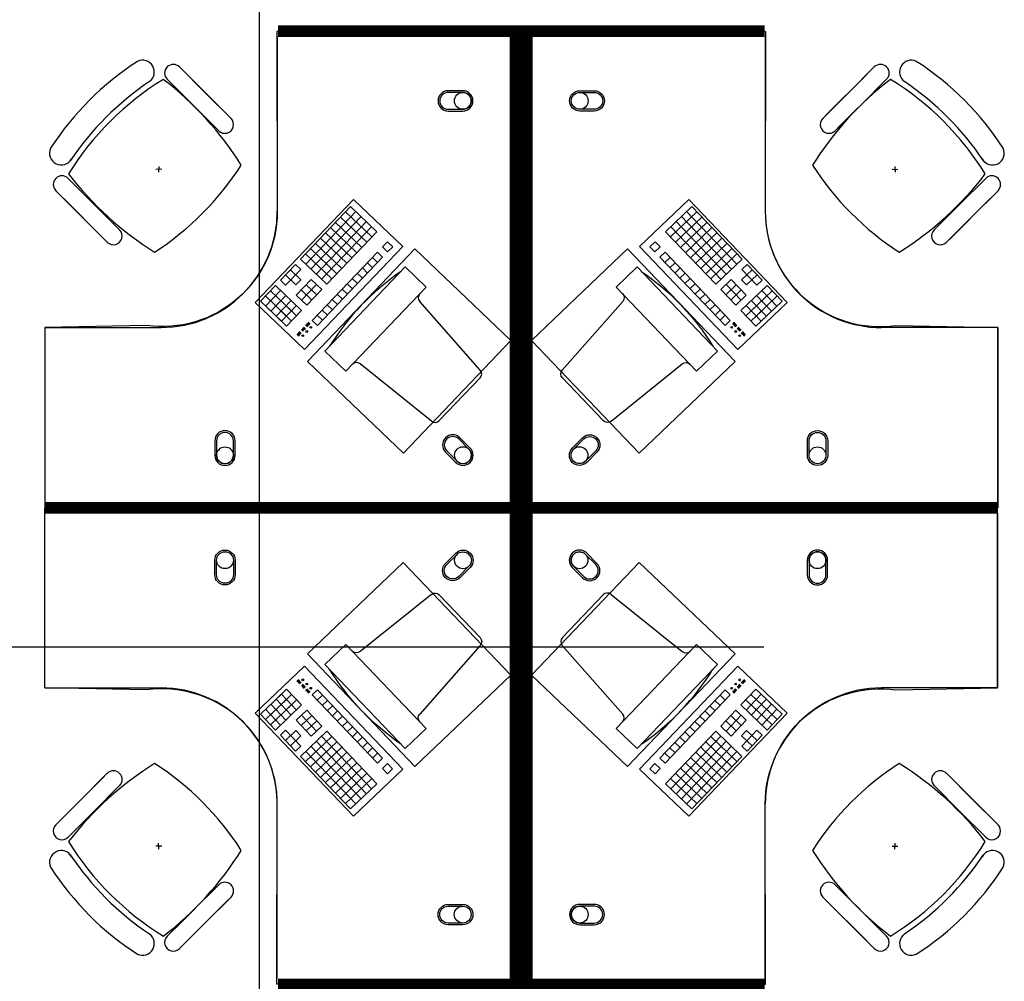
# Model space of a CAD drawing. Header units: millimetres. Extents: x -312551 to 250764, y -35891 to 59426.
# Tile 236 of 256: x 109558 to 112946, y 46311 to 49620. Entities that reach past the tile are written whole.
import ezdxf

# ---------------------------------------------------------------- set-up
doc = ezdxf.new("R2010")
doc.units = ezdxf.units.MM
doc.header["$LTSCALE"] = 2.5
for name, color, linetype in [('FO-00 - FURN$0$FURNITURE', 22, 'Continuous'), ('FO-00 - FURN$0$SP-01$0$FIT-OUT$0$FURNITURE', 22, 'Continuous'), ('NF-GRIDS', 252, 'Continuous')]:
    doc.layers.add(name, color=color, linetype=linetype)

# ---------------------------------------------------------------- blocks, each defined once
blk = doc.blocks.new('FO-00 - FURN$0$SP-01$0$FIT-OUT$0$PC')
at = {"layer": 'FO-00 - FURN$0$SP-01$0$FIT-OUT$0$FURNITURE', "linetype": 'Continuous'}
for p, q in [((241.8, -93.1), (98, -236.8)), ((268.8, -92), (509.4, -294.6)), ((96.9, -263.9), (299.5, -504.5))]:
    blk.add_line(p, q, dxfattribs=at)
blk.add_lwpolyline([(276, -553.9), (346.7, -624.6), (629.5, -341.8), (558.8, -271)], close=True, dxfattribs=at)
for centre, radius, start, end in [((255.9, -107.2), 20, 49.8991, 135), ((112.2, -251), 20, 135, 220.1009), ((522.3, -279.3), 20, 229.8991, 315), ((-109.9, 114.8), 864, 303.1779, 326.8221), ((284.2, -517.4), 20, 315, 40.1009)]:
    blk.add_arc(centre, radius, start, end, dxfattribs=at)

msp = doc.modelspace()

# ---------------------------------------------------------------- linework, layer by layer
at = {"layer": 'FO-00 - FURN$0$FURNITURE'}
for p, q in [((110444.3, 49560.5, 0), (110444.3, 48960.5, 0)), ((112123.4, 49560.5, 0), (112123.4, 48960.5, 0)), ((110107.9, 49457.3, 0), (110196.5, 49368.7, 0)), ((112498.8, 49457.3, 0), (112410.2, 49368.7, 0)), ((110003.9, 49406.9, 0), (110004, 49406.8, 0)), ((110065.5, 49414.8, 0), (110154.1, 49326.2, 0)), ((110275.4, 49289.8, 0), (110134, 49431.2, 0)), ((112331.3, 49289.8, 0), (112472.7, 49431.2, 0)), ((112541.2, 49414.8, 0), (112452.6, 49326.2, 0)), ((112602.8, 49406.9, 0), (112602.7, 49406.8, 0)), ((110233, 49247.4, 0), (110091.5, 49388.8, 0)), ((110285.1, 49280.1, 0), (110196.5, 49368.7, 0)), ((112321.6, 49280.1, 0), (112410.2, 49368.7, 0)), ((112373.7, 49247.4, 0), (112515.1, 49388.8, 0)), ((110242.7, 49237.6, 0), (110154.1, 49326.2, 0)), ((112364, 49237.6, 0), (112452.6, 49326.2, 0)), ((110046.5, 49105.4, 0), (110026.5, 49104.4, 0)), ((110037, 49114.9, 0), (110036, 49094.9, 0)), ((112560.2, 49105.4, 0), (112580.2, 49104.4, 0)), ((112569.7, 49114.9, 0), (112570.7, 49094.9, 0)), ((109724.6, 49073.9, 0), (109813.2, 48985.3, 0)), ((112882.1, 49073.9, 0), (112793.5, 48985.3, 0)), ((109682.1, 49031.5, 0), (109770.7, 48942.9, 0)), ((112924.6, 49031.5, 0), (112836, 48942.9, 0)), ((109849.6, 48864, 0), (109708.2, 49005.4, 0)), ((110368.4, 48647.2, 0), (110706.7, 49001.7, 0)), ((110706.7, 49001.7, 0), (110876.7, 48839.5, 0)), ((110706.7, 49001.7, 0), (110876.7, 48839.5, 0)), ((110706.7, 49001.7, 0), (110876.7, 48839.5, 0)), ((111861, 49001.7, 0), (111690.9, 48839.5, 0)), ((111861, 49001.7, 0), (111690.9, 48839.5, 0)), ((111861, 49001.7, 0), (111690.9, 48839.5, 0)), ((112199.2, 48647.2, 0), (111861, 49001.7, 0)), ((112757.1, 48864, 0), (112898.5, 49005.4, 0)), ((109901.8, 48896.7, 0), (109813.2, 48985.3, 0)), ((110696.7, 48976.8, 0), (110524.1, 48795.9, 0)), ((110696.7, 48976.8, 0), (110787.1, 48890.5, 0)), ((110696.7, 48976.8, 0), (110787.1, 48890.5, 0)), ((110696.7, 48976.8, 0), (110787.1, 48890.5, 0)), ((111871, 48976.8, 0), (111780.6, 48890.5, 0)), ((111871, 48976.8, 0), (111780.6, 48890.5, 0)), ((111871, 48976.8, 0), (111780.6, 48890.5, 0)), ((111871, 48976.8, 0), (112043.6, 48795.9, 0)), ((112704.9, 48896.7, 0), (112793.5, 48985.3, 0)), ((109859.3, 48854.3, 0), (109770.7, 48942.9, 0)), ((110714.8, 48959.5, 0), (110542.2, 48778.6, 0)), ((110732.9, 48942.2, 0), (110560.3, 48761.4, 0)), ((110662.2, 48940.6, 0), (110752.6, 48854.3, 0)), ((110679.4, 48958.7, 0), (110769.9, 48872.4, 0)), ((111888.2, 48958.7, 0), (111797.8, 48872.4, 0)), ((111905.5, 48940.6, 0), (111815.1, 48854.3, 0)), ((111834.8, 48942.2, 0), (112007.4, 48761.4, 0)), ((111852.9, 48959.5, 0), (112025.5, 48778.6, 0)), ((112747.4, 48854.3, 0), (112836, 48942.9, 0)), ((110750.9, 48925, 0), (110578.4, 48744.1, 0)), ((110769, 48907.7, 0), (110596.4, 48726.9, 0)), ((110627.6, 48904.4, 0), (110718.1, 48818.1, 0)), ((110644.9, 48922.5, 0), (110735.3, 48836.2, 0)), ((111798.6, 48907.7, 0), (111971.2, 48726.9, 0)), ((111816.7, 48925, 0), (111989.3, 48744.1, 0)), ((111922.8, 48922.5, 0), (111832.3, 48836.2, 0)), ((111940, 48904.4, 0), (111849.6, 48818.1, 0)), ((110593.1, 48868.2, 0), (110683.6, 48781.9, 0)), ((110610.4, 48886.3, 0), (110700.8, 48800, 0)), ((110787.1, 48890.5, 0), (110614.5, 48709.6, 0)), ((111780.6, 48890.5, 0), (111953.1, 48709.6, 0)), ((111957.3, 48886.3, 0), (111866.8, 48800, 0)), ((111974.5, 48868.2, 0), (111884.1, 48781.9, 0)), ((110876.7, 48839.5, 0), (110538.4, 48485, 0)), ((110558.6, 48832.1, 0), (110649, 48745.8, 0)), ((110575.9, 48850.1, 0), (110666.3, 48763.9, 0)), ((110823.3, 48855.9, 0), (110806, 48837.9, 0)), ((110806, 48837.9, 0), (110824.1, 48820.6, 0)), ((110823.3, 48855.9, 0), (110841.4, 48838.7, 0)), ((110823.3, 48855.9, 0), (110841.4, 48838.7, 0)), ((110823.3, 48855.9, 0), (110841.4, 48838.7, 0)), ((110841.4, 48838.7, 0), (110824.1, 48820.6, 0)), ((111690.9, 48839.5, 0), (112029.2, 48485, 0)), ((111744.4, 48855.9, 0), (111726.3, 48838.7, 0)), ((111744.4, 48855.9, 0), (111726.3, 48838.7, 0)), ((111744.4, 48855.9, 0), (111726.3, 48838.7, 0)), ((111726.3, 48838.7, 0), (111743.6, 48820.6, 0)), ((111761.6, 48837.9, 0), (111743.6, 48820.6, 0)), ((111744.4, 48855.9, 0), (111761.6, 48837.9, 0)), ((111991.8, 48850.1, 0), (111901.4, 48763.9, 0)), ((112009.1, 48832.1, 0), (111918.6, 48745.8, 0)), ((110524.1, 48795.9, 0), (110614.5, 48709.6, 0)), ((110541.4, 48814, 0), (110631.8, 48727.7, 0)), ((110788.8, 48819.8, 0), (110564.4, 48584.6, 0)), ((110806.9, 48802.5, 0), (110582.5, 48567.4, 0)), ((110771.5, 48801.7, 0), (110789.6, 48784.4, 0)), ((110788.8, 48819.8, 0), (110806.9, 48802.5, 0)), ((111778.9, 48819.8, 0), (111760.8, 48802.5, 0)), ((111760.8, 48802.5, 0), (111985.2, 48567.4, 0)), ((111796.2, 48801.7, 0), (111778.1, 48784.4, 0)), ((111778.9, 48819.8, 0), (112003.3, 48584.6, 0)), ((112026.3, 48814, 0), (111935.9, 48727.7, 0)), ((112043.6, 48795.9, 0), (111953.1, 48709.6, 0)), ((110506.8, 48777.8, 0), (110455.1, 48723.5, 0)), ((110524.9, 48760.5, 0), (110473.1, 48706.3, 0)), ((110489.6, 48759.7, 0), (110525.7, 48725.2, 0)), ((110506.8, 48777.8, 0), (110524.9, 48760.5, 0)), ((110737, 48765.5, 0), (110755.1, 48748.2, 0)), ((110754.3, 48783.6, 0), (110772.3, 48766.3, 0)), ((111813.4, 48783.6, 0), (111795.3, 48766.3, 0)), ((111830.7, 48765.5, 0), (111812.6, 48748.2, 0)), ((112078.1, 48759.7, 0), (112041.9, 48725.2, 0)), ((112060.8, 48777.8, 0), (112042.8, 48760.5, 0)), ((112042.8, 48760.5, 0), (112094.5, 48706.3, 0)), ((112060.8, 48777.8, 0), (112112.6, 48723.5, 0)), ((110472.3, 48741.6, 0), (110508.5, 48707.1, 0)), ((110525.7, 48725.2, 0), (110508.5, 48707.1, 0)), ((110561.1, 48726, 0), (110509.3, 48671.8, 0)), ((110561.1, 48726, 0), (110597.3, 48691.5, 0)), ((110702.5, 48729.3, 0), (110720.6, 48712.1, 0)), ((110719.7, 48747.4, 0), (110737.8, 48730.2, 0)), ((111847.9, 48747.4, 0), (111829.8, 48730.2, 0)), ((111865.2, 48729.3, 0), (111847.1, 48712.1, 0)), ((112006.6, 48726, 0), (111970.4, 48691.5, 0)), ((112006.6, 48726, 0), (112058.4, 48671.8, 0)), ((112041.9, 48725.2, 0), (112059.2, 48707.1, 0)), ((112095.4, 48741.6, 0), (112059.2, 48707.1, 0)), ((110437.8, 48705.5, 0), (110386, 48651.2, 0)), ((110437.8, 48705.5, 0), (110528.2, 48619.2, 0)), ((110455.1, 48723.5, 0), (110473.1, 48706.3, 0)), ((110579.2, 48708.8, 0), (110527.4, 48654.5, 0)), ((110543.8, 48707.9, 0), (110580, 48673.4, 0)), ((110597.3, 48691.5, 0), (110545.5, 48637.2, 0)), ((110668, 48693.2, 0), (110686, 48675.9, 0)), ((110685.2, 48711.2, 0), (110703.3, 48694, 0)), ((111882.5, 48711.2, 0), (111864.4, 48694, 0)), ((111899.7, 48693.2, 0), (111881.6, 48675.9, 0)), ((111970.4, 48691.5, 0), (112022.2, 48637.2, 0)), ((112023.8, 48707.9, 0), (111987.7, 48673.4, 0)), ((111988.5, 48708.8, 0), (112040.3, 48654.5, 0)), ((112129.9, 48705.5, 0), (112039.4, 48619.2, 0)), ((112112.6, 48723.5, 0), (112094.5, 48706.3, 0)), ((112129.9, 48705.5, 0), (112181.7, 48651.2, 0)), ((110403.3, 48669.3, 0), (110475.6, 48600.2, 0)), ((110455.9, 48688.2, 0), (110404.1, 48633.9, 0)), ((110420.5, 48687.4, 0), (110492.9, 48618.3, 0)), ((110474, 48670.9, 0), (110422.2, 48616.7, 0)), ((110509.3, 48671.8, 0), (110545.5, 48637.2, 0)), ((110526.6, 48689.9, 0), (110562.7, 48655.3, 0)), ((110633.4, 48657, 0), (110651.5, 48639.7, 0)), ((110650.7, 48675.1, 0), (110668.8, 48657.8, 0)), ((111917, 48675.1, 0), (111898.9, 48657.8, 0)), ((111934.2, 48657, 0), (111916.1, 48639.7, 0)), ((112041.1, 48689.9, 0), (112004.9, 48655.3, 0)), ((112058.4, 48671.8, 0), (112022.2, 48637.2, 0)), ((112147.1, 48687.4, 0), (112074.8, 48618.3, 0)), ((112164.4, 48669.3, 0), (112092, 48600.2, 0)), ((112093.7, 48670.9, 0), (112145.5, 48616.7, 0)), ((112111.8, 48688.2, 0), (112163.6, 48633.9, 0)), ((110538.4, 48485, 0), (110368.4, 48647.2, 0)), ((110386, 48651.2, 0), (110458.4, 48582.2, 0)), ((110492.1, 48653.7, 0), (110440.3, 48599.4, 0)), ((110492.1, 48653.7, 0), (110440.3, 48599.4, 0)), ((110510.1, 48636.4, 0), (110458.4, 48582.2, 0)), ((110510.1, 48636.4, 0), (110458.4, 48582.2, 0)), ((110474.8, 48635.6, 0), (110511, 48601.1, 0)), ((110616.2, 48638.9, 0), (110634.3, 48621.6, 0)), ((111951.5, 48638.9, 0), (111933.4, 48621.6, 0)), ((112029.2, 48485, 0), (112199.2, 48647.2, 0)), ((112092.9, 48635.6, 0), (112056.7, 48601.1, 0)), ((112057.5, 48636.4, 0), (112109.3, 48582.2, 0)), ((112057.5, 48636.4, 0), (112109.3, 48582.2, 0)), ((112075.6, 48653.7, 0), (112127.4, 48599.4, 0)), ((112075.6, 48653.7, 0), (112127.4, 48599.4, 0)), ((112181.7, 48651.2, 0), (112109.3, 48582.2, 0)), ((110440.3, 48599.4, 0), (110476.5, 48564.9, 0)), ((110457.5, 48617.5, 0), (110493.7, 48583, 0)), ((110528.2, 48619.2, 0), (110476.5, 48564.9, 0)), ((110581.7, 48602.7, 0), (110599.7, 48585.5, 0)), ((110598.9, 48620.8, 0), (110617, 48603.6, 0)), ((111968.8, 48620.8, 0), (111950.7, 48603.6, 0)), ((111986, 48602.7, 0), (111967.9, 48585.5, 0)), ((112039.4, 48619.2, 0), (112091.2, 48564.9, 0)), ((112110.1, 48617.5, 0), (112074, 48583, 0)), ((112127.4, 48599.4, 0), (112091.2, 48564.9, 0)), ((109644.3, 48560.5, 0), (110044.3, 48560.5, 0)), ((110536.8, 48561.9, 0), (110527.2, 48551.8, 0)), ((110538.2, 48560.5, 0), (110528.6, 48550.4, 0)), ((110539.7, 48559.1, 0), (110530.1, 48549, 0)), ((110541.1, 48557.7, 0), (110531.5, 48547.7, 0)), ((110552.8, 48578.9, 0), (110541.8, 48567.4, 0)), ((110554.2, 48577.6, 0), (110543.2, 48566, 0)), ((110555.7, 48576.2, 0), (110544.6, 48564.7, 0)), ((110557.1, 48574.8, 0), (110546.1, 48563.3, 0)), ((110564.4, 48584.6, 0), (110582.5, 48567.4, 0)), ((112003.3, 48584.6, 0), (111985.2, 48567.4, 0)), ((112010.6, 48574.8, 0), (112021.6, 48563.3, 0)), ((112012, 48576.2, 0), (112023, 48564.7, 0)), ((112013.5, 48577.6, 0), (112024.5, 48566, 0)), ((112014.9, 48578.9, 0), (112025.9, 48567.4, 0)), ((112026.6, 48557.7, 0), (112036.2, 48547.7, 0)), ((112028, 48559.1, 0), (112037.6, 48549, 0)), ((112029.5, 48560.5, 0), (112039.1, 48550.4, 0)), ((112030.9, 48561.9, 0), (112040.5, 48551.8, 0)), ((112923.4, 48560.5, 0), (112523.4, 48560.5, 0)), ((112923.4, 47960.5, 0), (112923.4, 48560.5, 0)), ((110522.2, 48546.6, 0), (110511.7, 48535.6, 0)), ((110523.6, 48545.2, 0), (110513.2, 48534.2, 0)), ((110525.1, 48543.8, 0), (110514.6, 48532.9, 0)), ((110526.5, 48542.4, 0), (110516.1, 48531.5, 0)), ((112041.2, 48542.4, 0), (112051.6, 48531.5, 0)), ((112042.6, 48543.8, 0), (112053.1, 48532.9, 0)), ((112044, 48545.2, 0), (112054.5, 48534.2, 0)), ((112045.5, 48546.6, 0), (112056, 48535.6, 0)), ((112923.3, 47920.5, 0), (112923.3, 47320.5, 0)), ((110538.4, 47395.9, 0), (110368.4, 47233.7, 0)), ((110876.7, 47041.4, 0), (110538.4, 47395.9, 0)), ((111690.9, 47041.4, 0), (112029.2, 47395.9, 0)), ((112029.2, 47395.9, 0), (112199.2, 47233.7, 0)), ((110522.1, 47334.4, 0), (110511.7, 47345.3, 0)), ((110523.6, 47335.7, 0), (110513.1, 47346.7, 0)), ((110525, 47337.1, 0), (110514.6, 47348.1, 0)), ((110526.5, 47338.5, 0), (110516, 47349.5, 0)), ((112041.1, 47338.5, 0), (112051.6, 47349.5, 0)), ((112042.6, 47337.1, 0), (112053, 47348.1, 0)), ((112044, 47335.7, 0), (112054.5, 47346.7, 0)), ((112045.5, 47334.4, 0), (112055.9, 47345.3, 0)), ((109644.3, 47320.5, 0), (110044.3, 47320.5, 0)), ((110440.2, 47281.5, 0), (110476.4, 47316, 0)), ((110528.2, 47261.8, 0), (110476.4, 47316, 0)), ((110536.7, 47319.1, 0), (110527.1, 47329.1, 0)), ((110538.2, 47320.5, 0), (110528.6, 47330.5, 0)), ((110539.6, 47321.8, 0), (110530, 47331.9, 0)), ((110541.1, 47323.2, 0), (110531.5, 47333.3, 0)), ((110552.7, 47302, 0), (110541.7, 47313.5, 0)), ((110554.2, 47303.4, 0), (110543.2, 47314.9, 0)), ((110555.6, 47304.7, 0), (110544.6, 47316.3, 0)), ((110557.1, 47306.1, 0), (110546.1, 47317.7, 0)), ((110564.4, 47296.3, 0), (110582.5, 47313.6, 0)), ((110806.8, 47078.4, 0), (110582.5, 47313.6, 0)), ((111760.8, 47078.4, 0), (111985.2, 47313.6, 0)), ((112003.2, 47296.3, 0), (111985.2, 47313.6, 0)), ((112010.5, 47306.1, 0), (112021.5, 47317.7, 0)), ((112012, 47304.7, 0), (112023, 47316.3, 0)), ((112013.4, 47303.4, 0), (112024.4, 47314.9, 0)), ((112014.9, 47302, 0), (112025.9, 47313.5, 0)), ((112026.5, 47323.2, 0), (112036.1, 47333.3, 0)), ((112028, 47321.8, 0), (112037.6, 47331.9, 0)), ((112029.4, 47320.5, 0), (112039, 47330.5, 0)), ((112030.9, 47319.1, 0), (112040.5, 47329.1, 0)), ((112039.4, 47261.8, 0), (112091.2, 47316, 0)), ((112127.4, 47281.5, 0), (112091.2, 47316, 0)), ((112923.3, 47320.5, 0), (112523.3, 47320.5, 0)), ((110386, 47229.7, 0), (110458.3, 47298.8, 0)), ((110403.2, 47211.7, 0), (110475.6, 47280.7, 0)), ((110492, 47227.3, 0), (110440.2, 47281.5, 0)), ((110492, 47227.3, 0), (110440.2, 47281.5, 0)), ((110457.5, 47263.4, 0), (110493.7, 47297.9, 0)), ((110510.1, 47244.5, 0), (110458.3, 47298.8, 0)), ((110510.1, 47244.5, 0), (110458.3, 47298.8, 0)), ((110474.8, 47245.3, 0), (110510.9, 47279.9, 0)), ((110788.7, 47061.2, 0), (110564.4, 47296.3, 0)), ((110581.6, 47278.2, 0), (110599.7, 47295.5, 0)), ((110598.9, 47260.1, 0), (110617, 47277.4, 0)), ((111778.9, 47061.2, 0), (112003.2, 47296.3, 0)), ((111968.7, 47260.1, 0), (111950.6, 47277.4, 0)), ((111986, 47278.2, 0), (111967.9, 47295.5, 0)), ((112092.8, 47245.3, 0), (112056.7, 47279.9, 0)), ((112057.5, 47244.5, 0), (112109.3, 47298.8, 0)), ((112057.5, 47244.5, 0), (112109.3, 47298.8, 0)), ((112110.1, 47263.4, 0), (112073.9, 47297.9, 0)), ((112075.6, 47227.3, 0), (112127.4, 47281.5, 0)), ((112075.6, 47227.3, 0), (112127.4, 47281.5, 0)), ((112164.4, 47211.7, 0), (112092, 47280.7, 0)), ((112181.6, 47229.7, 0), (112109.3, 47298.8, 0)), ((110368.4, 47233.7, 0), (110706.7, 46879.2, 0)), ((110455.9, 47192.7, 0), (110404.1, 47247, 0)), ((110420.5, 47193.6, 0), (110492.9, 47262.6, 0)), ((110473.9, 47210, 0), (110422.2, 47264.3, 0)), ((110437.8, 47175.5, 0), (110528.2, 47261.8, 0)), ((110509.3, 47209.2, 0), (110545.5, 47243.7, 0)), ((110597.2, 47189.4, 0), (110545.5, 47243.7, 0)), ((110616.2, 47242, 0), (110634.2, 47259.3, 0)), ((110633.4, 47223.9, 0), (110651.5, 47241.2, 0)), ((112199.2, 47233.7, 0), (111860.9, 46879.2, 0)), ((111934.2, 47223.9, 0), (111916.1, 47241.2, 0)), ((111951.5, 47242, 0), (111933.4, 47259.3, 0)), ((111970.4, 47189.4, 0), (112022.2, 47243.7, 0)), ((112058.3, 47209.2, 0), (112022.2, 47243.7, 0)), ((112129.8, 47175.5, 0), (112039.4, 47261.8, 0)), ((112147.1, 47193.6, 0), (112074.8, 47262.6, 0)), ((112093.7, 47210, 0), (112145.5, 47264.3, 0)), ((112111.8, 47192.7, 0), (112163.5, 47247, 0)), ((110437.8, 47175.5, 0), (110386, 47229.7, 0)), ((110561.1, 47154.9, 0), (110509.3, 47209.2, 0)), ((110526.5, 47191.1, 0), (110562.7, 47225.6, 0)), ((110579.2, 47172.2, 0), (110527.4, 47226.4, 0)), ((110543.8, 47173, 0), (110580, 47207.5, 0)), ((110650.7, 47205.9, 0), (110668.8, 47223.1, 0)), ((110667.9, 47187.8, 0), (110686, 47205, 0)), ((111899.7, 47187.8, 0), (111881.6, 47205, 0)), ((111916.9, 47205.9, 0), (111898.9, 47223.1, 0)), ((112023.8, 47173, 0), (111987.6, 47207.5, 0)), ((111988.5, 47172.2, 0), (112040.2, 47226.4, 0)), ((112041.1, 47191.1, 0), (112004.9, 47225.6, 0)), ((112006.5, 47154.9, 0), (112058.3, 47209.2, 0)), ((112129.8, 47175.5, 0), (112181.6, 47229.7, 0)), ((110455, 47157.4, 0), (110473.1, 47174.7, 0)), ((110472.3, 47139.3, 0), (110508.5, 47173.8, 0)), ((110524.9, 47120.4, 0), (110473.1, 47174.7, 0)), ((110525.7, 47155.7, 0), (110508.5, 47173.8, 0)), ((110524.1, 47085, 0), (110614.5, 47171.3, 0)), ((110561.1, 47154.9, 0), (110597.2, 47189.4, 0)), ((110787.1, 46990.5, 0), (110614.5, 47171.3, 0)), ((110685.2, 47169.7, 0), (110703.3, 47186.9, 0)), ((110702.4, 47151.6, 0), (110720.5, 47168.9, 0)), ((111780.5, 46990.5, 0), (111953.1, 47171.3, 0)), ((111865.2, 47151.6, 0), (111847.1, 47168.9, 0)), ((111882.4, 47169.7, 0), (111864.3, 47186.9, 0)), ((112043.5, 47085, 0), (111953.1, 47171.3, 0)), ((112006.5, 47154.9, 0), (111970.4, 47189.4, 0)), ((112041.9, 47155.7, 0), (112059.2, 47173.8, 0)), ((112042.7, 47120.4, 0), (112094.5, 47174.7, 0)), ((112095.3, 47139.3, 0), (112059.2, 47173.8, 0)), ((112112.6, 47157.4, 0), (112094.5, 47174.7, 0)), ((110506.8, 47103.1, 0), (110455, 47157.4, 0)), ((110489.5, 47121.2, 0), (110525.7, 47155.7, 0)), ((110541.3, 47067, 0), (110631.8, 47153.3, 0)), ((110558.6, 47048.9, 0), (110649, 47135.2, 0)), ((110750.9, 46956, 0), (110578.3, 47136.8, 0)), ((110769, 46973.2, 0), (110596.4, 47154.1, 0)), ((110719.7, 47133.5, 0), (110737.8, 47150.8, 0)), ((110737, 47115.4, 0), (110755.1, 47132.7, 0)), ((111798.6, 46973.2, 0), (111971.2, 47154.1, 0)), ((111830.6, 47115.4, 0), (111812.6, 47132.7, 0)), ((111816.7, 46956, 0), (111989.3, 47136.8, 0)), ((111847.9, 47133.5, 0), (111829.8, 47150.8, 0)), ((112009, 47048.9, 0), (111918.6, 47135.2, 0)), ((112026.3, 47067, 0), (111935.9, 47153.3, 0)), ((112078.1, 47121.2, 0), (112041.9, 47155.7, 0)), ((112060.8, 47103.1, 0), (112112.6, 47157.4, 0)), ((110506.8, 47103.1, 0), (110524.9, 47120.4, 0)), ((110714.7, 46921.4, 0), (110542.2, 47102.3, 0)), ((110732.8, 46938.7, 0), (110560.2, 47119.6, 0)), ((110575.8, 47030.8, 0), (110666.3, 47117.1, 0)), ((110593.1, 47012.7, 0), (110683.5, 47099, 0)), ((110754.2, 47097.3, 0), (110772.3, 47114.6, 0)), ((111813.4, 47097.3, 0), (111795.3, 47114.6, 0)), ((111834.8, 46938.7, 0), (112007.4, 47119.6, 0)), ((111852.9, 46921.4, 0), (112025.5, 47102.3, 0)), ((111974.5, 47012.7, 0), (111884.1, 47099, 0)), ((111991.8, 47030.8, 0), (111901.3, 47117.1, 0)), ((112060.8, 47103.1, 0), (112042.7, 47120.4, 0)), ((110696.7, 46904.2, 0), (110524.1, 47085, 0)), ((110610.4, 46994.6, 0), (110700.8, 47080.9, 0)), ((110771.5, 47079.3, 0), (110789.6, 47096.5, 0)), ((110788.7, 47061.2, 0), (110806.8, 47078.4, 0)), ((111778.9, 47061.2, 0), (111760.8, 47078.4, 0)), ((111796.1, 47079.3, 0), (111778, 47096.5, 0)), ((111957.3, 46994.6, 0), (111866.8, 47080.9, 0)), ((111871, 46904.2, 0), (112043.5, 47085, 0)), ((110627.6, 46976.5, 0), (110718.1, 47062.8, 0)), ((110644.9, 46958.4, 0), (110735.3, 47044.7, 0)), ((110706.7, 46879.2, 0), (110876.7, 47041.4, 0)), ((110706.7, 46879.2, 0), (110876.7, 47041.4, 0)), ((110706.7, 46879.2, 0), (110876.7, 47041.4, 0)), ((110806, 47043.1, 0), (110824.1, 47060.3, 0)), ((110823.3, 47025, 0), (110806, 47043.1, 0)), ((110823.3, 47025, 0), (110841.3, 47042.3, 0)), ((110823.3, 47025, 0), (110841.3, 47042.3, 0)), ((110823.3, 47025, 0), (110841.3, 47042.3, 0)), ((110841.3, 47042.3, 0), (110824.1, 47060.3, 0)), ((111860.9, 46879.2, 0), (111690.9, 47041.4, 0)), ((111860.9, 46879.2, 0), (111690.9, 47041.4, 0)), ((111860.9, 46879.2, 0), (111690.9, 47041.4, 0)), ((111726.3, 47042.3, 0), (111743.5, 47060.3, 0)), ((111744.4, 47025, 0), (111726.3, 47042.3, 0)), ((111744.4, 47025, 0), (111726.3, 47042.3, 0)), ((111744.4, 47025, 0), (111726.3, 47042.3, 0)), ((111761.6, 47043.1, 0), (111743.5, 47060.3, 0)), ((111744.4, 47025, 0), (111761.6, 47043.1, 0)), ((111922.7, 46958.4, 0), (111832.3, 47044.7, 0)), ((111940, 46976.5, 0), (111849.6, 47062.8, 0)), ((109849.6, 47016.9, 0), (109708.2, 46875.5, 0)), ((109859.3, 47026.7, 0), (109770.7, 46938.1, 0)), ((110662.1, 46940.4, 0), (110752.6, 47026.7, 0)), ((110679.4, 46922.3, 0), (110769.8, 47008.6, 0)), ((111888.2, 46922.3, 0), (111797.8, 47008.6, 0)), ((111905.5, 46940.4, 0), (111815, 47026.7, 0)), ((112747.4, 47026.7, 0), (112836, 46938.1, 0)), ((112757.1, 47016.9, 0), (112898.5, 46875.5, 0)), ((109901.8, 46984.2, 0), (109813.2, 46895.6, 0)), ((110696.7, 46904.2, 0), (110787.1, 46990.5, 0)), ((110696.7, 46904.2, 0), (110787.1, 46990.5, 0)), ((110696.7, 46904.2, 0), (110787.1, 46990.5, 0)), ((111871, 46904.2, 0), (111780.5, 46990.5, 0)), ((111871, 46904.2, 0), (111780.5, 46990.5, 0)), ((111871, 46904.2, 0), (111780.5, 46990.5, 0)), ((112704.9, 46984.2, 0), (112793.5, 46895.6, 0)), ((109682.1, 46849.5, 0), (109770.7, 46938.1, 0)), ((112924.6, 46849.5, 0), (112836, 46938.1, 0)), ((109724.6, 46807, 0), (109813.2, 46895.6, 0)), ((110444.3, 46320.5, 0), (110444.3, 46920.5, 0)), ((112123.3, 46320.5, 0), (112123.3, 46920.5, 0)), ((112882.1, 46807, 0), (112793.5, 46895.6, 0)), ((110046.5, 46775.5, 0), (110026.5, 46776.5, 0)), ((110037, 46766, 0), (110036, 46786, 0)), ((112560.2, 46775.5, 0), (112580.2, 46776.5, 0)), ((112569.7, 46766, 0), (112570.7, 46786, 0)), ((110233, 46633.6, 0), (110091.5, 46492.1, 0)), ((110242.7, 46643.3, 0), (110154.1, 46554.7, 0)), ((112364, 46643.3, 0), (112452.6, 46554.7, 0)), ((112373.7, 46633.6, 0), (112515.1, 46492.1, 0)), ((110275.4, 46591.1, 0), (110134, 46449.7, 0)), ((110285.1, 46600.9, 0), (110196.5, 46512.3, 0)), ((112321.6, 46600.9, 0), (112410.2, 46512.3, 0)), ((112331.3, 46591.1, 0), (112472.7, 46449.7, 0)), ((110065.5, 46466.1, 0), (110154.1, 46554.7, 0)), ((112541.2, 46466.1, 0), (112452.6, 46554.7, 0)), ((110107.9, 46423.7, 0), (110196.5, 46512.3, 0)), ((112498.8, 46423.7, 0), (112410.2, 46512.3, 0)), ((110003.9, 46474, 0), (110004, 46474.2, 0)), ((112602.8, 46474, 0), (112602.7, 46474.2, 0))]:
    msp.add_line(p, q, dxfattribs=at)
at = {"layer": 'FO-00 - FURN$0$FURNITURE', "const_width": 40, "elevation": 0}
for points in [[(109644.3, 47940.5), (111264.3, 47940.5), (111264.3, 49580.4), (110446.5, 49580.4)], [(112923.4, 47940.5), (111303.4, 47940.5), (111303.4, 49580.4), (112121.2, 49580.4)], [(109644.3, 47940.5), (111264.3, 47940.5), (111264.3, 46300.6), (110446.5, 46300.6)], [(112923.3, 47940.5), (111303.3, 47940.5), (111303.3, 46300.6), (112121.1, 46300.6)], [(109644.3, 44660.7), (111264.3, 44660.7), (111264.3, 46300.6), (110446.5, 46300.6)], [(112923.3, 44660.7), (111303.3, 44660.7), (111303.3, 46300.6), (112121.1, 46300.6)]]:
    msp.add_lwpolyline(points, dxfattribs=at)
at = {"layer": 'FO-00 - FURN$0$FURNITURE', "elevation": 0}
for points in [[(110443.1, 49579.5), (110444.3, 48960.5, -0.455459), (109994.3, 48567.4), (109644.3, 48560.5), (109644.3, 47940.5), (111264.3, 47940.5), (111264.3, 49580.4)], [(112124.6, 49579.5), (112123.4, 48960.5, 0.455459), (112573.3, 48567.4), (112923.4, 48560.5), (112923.4, 47940.5), (111303.4, 47940.5), (111303.4, 49580.4)], [(111032.6, 49375.5, 1), (111032.6, 49305.5), (111082.6, 49305.5, 1), (111082.6, 49375.5)], [(111032.6, 49369.5, 1), (111032.6, 49311.5), (111082.6, 49311.5, 1), (111082.6, 49369.5)], [(111535.1, 49375.5, -1), (111535.1, 49305.5), (111485.1, 49305.5, -1), (111485.1, 49375.5)], [(111535.1, 49369.5, -1), (111535.1, 49311.5), (111485.1, 49311.5, -1), (111485.1, 49369.5)], [(110299.3, 48171, 1), (110229.3, 48171), (110229.3, 48121, 1), (110299.3, 48121)], [(110293.3, 48171, 1), (110235.3, 48171), (110235.3, 48121, 1), (110293.3, 48121)], [(111072.8, 48181.3, 1), (111023.3, 48131.8), (111058.6, 48096.5, 1), (111108.1, 48146)], [(111068.5, 48177.1, 1), (111027.5, 48136.1), (111062.9, 48100.7, 1), (111103.9, 48141.7)], [(111494.9, 48181.3, -1), (111544.4, 48131.8), (111509, 48096.5, -1), (111459.6, 48146)], [(111499.1, 48177.1, -1), (111540.2, 48136.1), (111504.8, 48100.7, -1), (111463.8, 48141.7)], [(112268.4, 48171, -1), (112338.4, 48171), (112338.4, 48121, -1), (112268.4, 48121)], [(112274.4, 48171, -1), (112332.4, 48171), (112332.4, 48121, -1), (112274.4, 48121)], [(110443, 46301.4), (110444.3, 46920.5, 0.455459), (109994.3, 47313.5), (109644.3, 47320.5), (109644.3, 47940.5), (111264.3, 47940.5), (111264.3, 46300.6)], [(112124.6, 46301.4), (112123.3, 46920.5, -0.455459), (112573.3, 47313.5), (112923.3, 47320.5), (112923.3, 47940.5), (111303.3, 47940.5), (111303.3, 46300.6)], [(110299.3, 47709.9, -1), (110229.3, 47709.9), (110229.3, 47759.9, -1), (110299.3, 47759.9)], [(110293.3, 47709.9, -1), (110235.3, 47709.9), (110235.3, 47759.9, -1), (110293.3, 47759.9)], [(111072.7, 47699.6, -1), (111023.2, 47749.1), (111058.6, 47784.5, -1), (111108.1, 47735)], [(111068.5, 47703.9, -1), (111027.5, 47744.9), (111062.8, 47780.2, -1), (111103.8, 47739.2)], [(111494.9, 47699.6, 1), (111544.4, 47749.1), (111509, 47784.5, 1), (111459.5, 47735)], [(111499.1, 47703.9, 1), (111540.1, 47744.9), (111504.8, 47780.2, 1), (111463.8, 47739.2)], [(112268.3, 47709.9, 1), (112338.3, 47709.9), (112338.3, 47759.9, 1), (112268.3, 47759.9)], [(112274.3, 47709.9, 1), (112332.3, 47709.9), (112332.3, 47759.9, 1), (112274.3, 47759.9)], [(111032.5, 46505.5, -1), (111032.5, 46575.5), (111082.5, 46575.5, -1), (111082.5, 46505.5)], [(111032.5, 46511.5, -1), (111032.5, 46569.5), (111082.5, 46569.5, -1), (111082.5, 46511.5)], [(111535.1, 46505.5, 1), (111535.1, 46575.5), (111485.1, 46575.5, 1), (111485.1, 46505.5)], [(111535.1, 46511.5, 1), (111535.1, 46569.5), (111485.1, 46569.5, 1), (111485.1, 46511.5)]]:
    msp.add_lwpolyline(points, format="xyb", close=True, dxfattribs=at)
for points in [[(110918.2, 48831), (110548.2, 48443.2), (110878.1, 48128.4), (111248.1, 48516.2)], [(111649.5, 48831), (112019.5, 48443.2), (111689.6, 48128.4), (111319.6, 48516.2)], [(110918.2, 47050), (110548.2, 47437.7), (110878, 47752.5), (111248.1, 47364.8)], [(111649.4, 47050), (112019.5, 47437.7), (111689.6, 47752.5), (111319.5, 47364.8)]]:
    msp.add_lwpolyline(points, close=True, dxfattribs=at)
at = {"layer": 'FO-00 - FURN$0$FURNITURE'}
for centre, radius in [((111082.6, 49340.5, 0), 29), ((111485.1, 49340.5, 0), 29), ((110559.6, 48561.5, 0), 3), ((112008, 48561.5, 0), 3), ((110532, 48532.6, 0), 3), ((110545.8, 48547.1, 0), 3), ((112021.8, 48547.1, 0), 3), ((112035.6, 48532.6, 0), 3), ((110264.3, 48121, 0), 29), ((111083.4, 48121.2, 0), 29), ((111484.3, 48121.2, 0), 29), ((112303.4, 48121, 0), 29), ((110264.3, 47759.9, 0), 29), ((111083.3, 47759.7, 0), 29), ((111484.3, 47759.7, 0), 29), ((112303.3, 47759.9, 0), 29), ((110532, 47348.3, 0), 3), ((110545.8, 47333.9, 0), 3), ((112021.8, 47333.9, 0), 3), ((112035.6, 47348.3, 0), 3), ((110559.6, 47319.4, 0), 3), ((112008, 47319.4, 0), 3), ((111082.5, 46540.5, 0), 29), ((111485.1, 46540.5, 0), 29)]:
    msp.add_circle(centre, radius, dxfattribs=at)
for centre, radius, start, end in [((110505, 48635.9, 0), 1000, 122.7873, 147.213), ((109980.6, 49440, 0), 40.4, 305.2098, 115.0684), ((112626.1, 49440, 0), 40.4, 64.9316, 234.7902), ((112101.7, 48635.9, 0), 1000, 32.787, 57.2127), ((110086.7, 49436.1, 0), 30, 45.0002, 225.0002), ((112520, 49436.1, 0), 30, 314.9998, 134.9998), ((110576.4, 48563, 0), 1000, 121.6104, 148.2587), ((110562.3, 48577.1, 0), 1000, 123.9367, 146.1444), ((109365, 48520.9, 0), 1127.4, 32.0604, 52.4457), ((113241.6, 48520.9, 0), 1127.4, 127.5543, 147.9396), ((112030.3, 48563, 0), 1000, 31.7413, 58.3896), ((112044.4, 48577.1, 0), 1000, 33.8556, 56.0633), ((110263.9, 49258.9, 0), 30, 225.0002, 45.0002), ((112342.8, 49258.9, 0), 30, 134.9998, 314.9998), ((109700.9, 49160.3, 0), 40.4, 154.932, 331.9801), ((112905.7, 49160.3, 0), 40.4, 208.0199, 25.068), ((109479.3, 49660.1, 0), 1000, 302.8675, 327.2662), ((113127.4, 49660.1, 0), 1000, 212.7338, 237.1325), ((109703.3, 49052.7, 0), 30, 45.0002, 225.0002), ((110620, 49775.9, 0), 1127.4, 217.5276, 237.9656), ((111986.6, 49775.9, 0), 1127.4, 302.0344, 322.4724), ((112903.3, 49052.7, 0), 30, 314.9998, 134.9998), ((110044.3, 48960.5, 0), 400, 270.0002, 0.0002), ((112523.4, 48960.5, 0), 400, 179.9998, 269.9998), ((109880.5, 48875.5, 0), 30, 225.0002, 45.0002), ((112726.1, 48875.5, 0), 30, 134.9998, 314.9998), ((110044.3, 46920.5, 0), 400, 359.9998, 89.9998), ((112523.3, 46920.5, 0), 400, 90.0002, 180.0002), ((110620, 46105, 0), 1127.4, 122.0344, 142.4724), ((109880.5, 47005.4, 0), 30, 314.9998, 134.9998), ((109479.3, 46220.9, 0), 1000, 32.7338, 57.1325), ((113127.4, 46220.9, 0), 1000, 122.8675, 147.2662), ((111986.6, 46105, 0), 1127.4, 37.5276, 57.9656), ((112726.1, 47005.4, 0), 30, 45.0002, 225.0002), ((109703.3, 46828.2, 0), 30, 134.9998, 314.9998), ((112903.3, 46828.2, 0), 30, 225.0002, 45.0002), ((109700.9, 46720.6, 0), 40.4, 28.0199, 205.068), ((110576.4, 47317.9, 0), 1000, 211.7413, 238.3896), ((109365, 47360.1, 0), 1127.4, 307.5543, 327.9396), ((113241.6, 47360.1, 0), 1127.4, 212.0604, 232.4457), ((112030.3, 47317.9, 0), 1000, 301.6104, 328.2587), ((112905.7, 46720.6, 0), 40.4, 334.932, 151.9801), ((110562.3, 47303.8, 0), 1000, 213.8556, 236.0633), ((112044.4, 47303.8, 0), 1000, 303.9367, 326.1444), ((110505, 47245, 0), 1000, 212.787, 237.2127), ((112101.7, 47245, 0), 1000, 302.7873, 327.213), ((110263.9, 46622.1, 0), 30, 314.9998, 134.9998), ((112342.8, 46622.1, 0), 30, 45.0002, 225.0002), ((109980.6, 46440.9, 0), 40.4, 244.9316, 54.7902), ((110086.7, 46444.9, 0), 30, 134.9998, 314.9998), ((112520, 46444.9, 0), 30, 225.0002, 45.0002), ((112626.1, 46440.9, 0), 40.4, 125.2098, 295.0684)]:
    msp.add_arc(centre, radius, start, end, dxfattribs=at)
at = {"layer": 'NF-GRIDS'}
for p, q in [((110382.8, -27784), (110382.8, 58409.3)), ((112118.9, 47460.8, 18), (96884.5, 47460.8, 18))]:
    msp.add_line(p, q, dxfattribs=at)

# ---------------------------------------------------------------- block references
at = {"layer": 'FO-00 - FURN$0$FURNITURE', "extrusion": (-2.60602e-30, 6.3055e-29, -1), "xscale": -1, "zscale": -0.9999999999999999, "rotation": 178.6594780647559}
msp.add_blockref('FO-00 - FURN$0$SP-01$0$FIT-OUT$0$PC', (-111245.7, 48152.8, 0), dxfattribs=at)
at = {"layer": 'FO-00 - FURN$0$FURNITURE', "xscale": -1}
for p, rotation in [((111322, 48152.8, 0), 178.6594780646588), ((111245.7, 47728.1, 0), 358.6594780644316)]:
    msp.add_blockref('FO-00 - FURN$0$SP-01$0$FIT-OUT$0$PC', p, dxfattribs=dict(at, rotation=rotation))
at = {"layer": 'FO-00 - FURN$0$FURNITURE', "extrusion": (2.60602e-30, -6.3055e-29, -1), "xscale": -1, "zscale": -0.9999999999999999, "rotation": 358.6594780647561}
msp.add_blockref('FO-00 - FURN$0$SP-01$0$FIT-OUT$0$PC', (-111321.9, 47728.1, 0), dxfattribs=at)

doc.saveas('drawing.dxf')
